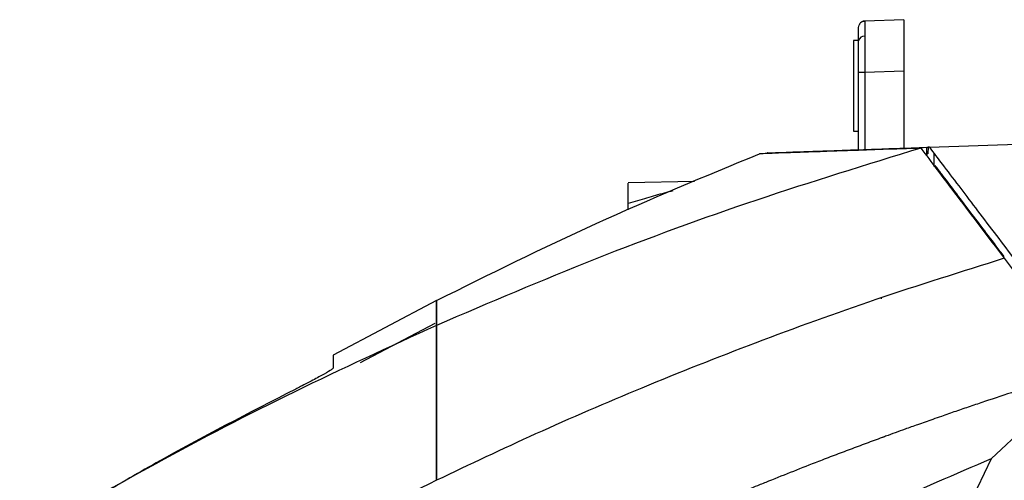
# Model space of a CAD drawing. Extents: x 189 to 1575, y -41 to 1223.
# Tile 59 of 60: x 941 to 1094, y 797 to 868. Entities that reach past the tile are written whole.
import ezdxf

# ---------------------------------------------------------------- set-up
doc = ezdxf.new("R2010")
doc.units = 0
doc.layers.get('0').update_dxf_attribs({"linetype": 'CONTINUOUS'})

msp = doc.modelspace()

# ---------------------------------------------------------------- linework, layer by layer
at = {"color": 7, "linetype": 'Continuous'}
for p, q in [((1078.39, 867.86), (1072.35, 867.65)), ((1072.35, 867.65), (1072.35, 867.57)), ((1071.39, 864.62), (1070.59, 864.62)), ((1072.35, 859.66), (1071.39, 859.66)), ((1071.39, 847.73), (1071.39, 859.66)), ((1078.39, 859.87), (1072.35, 859.66)), ((1078.39, 859.87), (1078.39, 847.97)), ((1070.59, 850.62), (1071.39, 850.62)), ((1082.35, 848.11), (1147.83, 850.39)), ((1081.98, 848.1), (1082.17, 848.11)), ((1081.98, 847.1), (1081.98, 848.1)), ((1082.17, 848.11), (1082.13, 847.1)), ((1082.35, 848.11), (1082.17, 848.11)), ((1081.68, 847.09), (1082.13, 847.1)), ((1083.24, 845.3), (1083.24, 845.14)), ((1083.35, 845.15), (1083.24, 845.14)), ((1084.58, 843.27), (1084.77, 843.27)), ((1045.96, 842.8), (1035.71, 842.62)), ((1086.29, 841.02), (1086.48, 841.02)), ((1087.79, 839.05), (1087.98, 839.05)), ((1074.89, 824.85), (1074.89, 824.62)), ((1006.03, 824.38), (990.03, 815.9)), ((994.26, 814.77), (1005.8, 820.88)), ((1106.9, 813.86), (1091.9, 799.86)), ((1091.9, 799.86), (1044.65, 701.25))]:
    msp.add_line(p, q, dxfattribs=at)
at = {"color": 8, "linetype": 'Continuous'}
msp.add_line((1072.35, 859.66), (1072.35, 847.76), dxfattribs=at)
at = {"color": 7, "linetype": 'Continuous', "flags": 128}
for points in [[(1071.39, 866.65), (1071.41, 866.84), (1071.46, 867.02)], [(1083.07, 845.14), (1083.07, 845.65), (1083.08, 846.17), (1083.09, 847.15)]]:
    msp.add_lwpolyline(points, dxfattribs=at)
at = {"color": 7, "linetype": 'Continuous'}
for centre, radius, start, end in [((1072.39, 866.65), 1, 92, 120.5012), ((1072.25, 864.44), 0.876, 84.0809, 169.1352)]:
    msp.add_arc(centre, radius, start, end, dxfattribs=at)
for points, knots in [([(1072.35, 867.61), (1072.26, 867.61), (1072.08, 867.6), (1071.81, 867.48), (1071.59, 867.28), (1071.5, 867.1), (1071.46, 867.01)], [0, 0, 0, 0, 0.24097, 0.492949, 0.748846, 1, 1, 1, 1]), ([(1078.39, 867.86), (1078.39, 867.75), (1078.39, 867.59), (1078.39, 866.59), (1078.39, 865.56), (1078.39, 864.28), (1078.39, 862.42), (1078.39, 860.87), (1078.39, 859.87)], [0, 0, 0, 0, 0.239515, 0.368396, 0.5, 0.631604, 0.760485, 1, 1, 1, 1]), ([(1071.39, 864.6), (1071.39, 865.19), (1071.39, 866.36), (1071.39, 866.56), (1071.39, 866.65)], [0, 0, 0, 0, 0.499919, 1, 1, 1, 1]), ([(1070.59, 864.62), (1070.59, 864.51), (1070.59, 864.3), (1070.59, 862.68), (1070.59, 860.37), (1070.59, 858.53), (1070.59, 857.62)], [0, 0, 0, 0, 0.25, 0.5, 0.749998, 1, 1, 1, 1]), ([(1071.39, 859.66), (1071.39, 860.58), (1071.39, 862.43), (1071.39, 863.88), (1071.39, 864.6)], [0, 0, 0, 0, 0.500081, 1, 1, 1, 1]), ([(1072.34, 865.31), (1072.34, 864.51), (1072.34, 863.29), (1072.35, 861.27), (1072.35, 860.2), (1072.35, 859.66)], [0, 0, 0, 0, 0.485173, 0.739154, 1, 1, 1, 1]), ([(1070.59, 857.62), (1070.59, 856.7), (1070.59, 854.86), (1070.59, 852.55), (1070.59, 850.93), (1070.59, 850.72), (1070.59, 850.62)], [0, 0, 0, 0, 0.249997, 0.5, 0.750001, 1, 1, 1, 1]), ([(1081.02, 847.97), (1072.53, 845.36), (1055.55, 840.16), (1030.53, 831), (1014.2, 824.02), (1006.03, 820.53)], [0, 0, 0, 0, 0.3333301, 0.6666639, 1, 1, 1, 1]), ([(1081.02, 847.97), (1079.03, 847.9), (1075.1, 847.76), (1070.11, 847.59), (1065.8, 847.44), (1062.24, 847.31), (1059.45, 847.22), (1057.48, 847.15), (1056.26, 847.1), (1056.11, 847.1), (1056.03, 847.1)], [0, 0, 0, 0, 0.126662, 0.250955, 0.374991, 0.50184, 0.627765, 0.752766, 0.876844, 1, 1, 1, 1]), ([(1057.29, 847.24), (1057.25, 847.24), (1057.1, 847.23), (1057.98, 847.26), (1059.98, 847.33), (1063.17, 847.45), (1067.41, 847.59), (1072.19, 847.76), (1077.09, 847.93), (1080.35, 848.04), (1081.98, 848.1)], [0, 0, 0, 0, 0.045879, 0.194956, 0.343926, 0.493427, 0.642929, 0.791901, 0.895951, 1, 1, 1, 1]), ([(1081.02, 847.97), (1081.83, 846.9), (1083.44, 844.77), (1086.6, 840.6), (1090.13, 835.95), (1092.68, 832.59), (1093.95, 830.92)], [0, 0, 0, 0, 0.2500176, 0.5000008, 0.7499847, 1, 1, 1, 1]), ([(1082.35, 848.11), (1082.99, 847.27), (1084.3, 845.55), (1086.75, 842.32), (1089.46, 838.74), (1092.3, 835), (1094.31, 832.36), (1095.29, 831.06)], [0, 0, 0, 0, 0.20756, 0.422267, 0.613491, 0.810303, 1, 1, 1, 1]), ([(1006.03, 824.38), (1014.24, 828.45), (1030.64, 836.6), (1047.57, 843.6), (1056.03, 847.1)], [0, 0, 0, 0, 0.5, 1, 1, 1, 1]), ([(1093.95, 831.18), (1093.74, 831.45), (1092.7, 832.82), (1090.91, 835.18), (1088.52, 838.33), (1086.26, 841.31), (1084.47, 843.67), (1083.57, 844.86), (1083.24, 845.3)], [0, 0, 0, 0, 0.0476, 0.238633, 0.429677, 0.650306, 0.870936, 1, 1, 1, 1]), ([(1035.72, 839.41), (1035.72, 839.92), (1035.72, 840.95), (1035.72, 841.97), (1035.72, 842.56), (1035.72, 842.56), (1035.72, 842.56)], [0, 0, 0, 0, 0.270608, 0.541211, 0.811818, 1, 1, 1, 1]), ([(1035.72, 838.42), (1035.72, 838.51), (1035.72, 838.77), (1035.72, 839.16), (1035.72, 839.41)], [0, 0, 0, 0, 0.369399, 1, 1, 1, 1]), ([(1093.95, 830.92), (1087.31, 828.83), (1074.35, 824.77), (1055.65, 818), (1038.08, 811.03), (1021.62, 803.95), (1011.13, 798.97), (1006.03, 796.55)], [0, 0, 0, 0, 0.220882, 0.431323, 0.631323, 0.820882, 1, 1, 1, 1]), ([(1093.95, 830.92), (1094.76, 829.85), (1096.38, 827.72), (1099.54, 823.55), (1103.07, 818.89), (1105.62, 815.54), (1106.9, 813.86)], [0, 0, 0, 0, 0.250019, 0.500002, 0.749984, 1, 1, 1, 1]), ([(1006.03, 820.53), (1006.03, 820.89), (1006.03, 821.6), (1006.03, 822.52), (1006.03, 823.26), (1006.03, 823.81), (1006.03, 824.16), (1006.03, 824.35), (1006.03, 824.37), (1006.03, 824.38)], [0, 0, 0, 0, 0.14996, 0.287673, 0.431836, 0.569243, 0.713082, 0.851946, 1, 1, 1, 1]), ([(1006.03, 824.35), (1006.03, 824.35), (1006.03, 824.33), (1006.03, 824.21), (1006.03, 823.96), (1006.03, 823.55), (1006.03, 822.99), (1006.03, 822.29), (1006.03, 821.46), (1006.03, 820.85), (1006.03, 820.53)], [0, 0, 0, 0, 0.069836, 0.197672, 0.334369, 0.465231, 0.594636, 0.732618, 0.858548, 1, 1, 1, 1]), ([(1006.03, 820.53), (998.68, 817.16), (983.99, 810.43), (962.45, 799.28), (948.47, 791.16), (941.49, 787.1)], [0, 0, 0, 0, 0.333337, 0.66667, 1, 1, 1, 1]), ([(1006.03, 820.53), (1006.03, 818.84), (1006.03, 815.48), (1006.03, 809.59), (1006.03, 803.27), (1006.03, 798.81), (1006.03, 796.55)], [0, 0, 0, 0, 0.2505652, 0.4993485, 0.7458287, 1, 1, 1, 1]), ([(1006.03, 796.55), (1006.03, 798.81), (1006.03, 803.27), (1006.03, 809.59), (1006.03, 815.48), (1006.03, 818.84), (1006.03, 820.53)], [0, 0, 0, 0, 0.254158, 0.500651, 0.749435, 1, 1, 1, 1]), ([(990.03, 815.9), (990.03, 815.89), (990.03, 815.89), (990.03, 815.83), (990.03, 815.72), (990.03, 815.53), (990.03, 815.26), (990.03, 814.9), (990.03, 814.45), (990.03, 814.1), (990.03, 813.92)], [0, 0, 0, 0, 0.133904, 0.250002, 0.378994, 0.500001, 0.623934, 0.749995, 0.86989, 1, 1, 1, 1]), ([(1106.9, 813.86), (1106.86, 813.84), (1106.74, 813.81), (1106.34, 813.69), (1105.56, 813.45), (1104.26, 813.05), (1102.2, 812.41), (1099.28, 811.48), (1095.36, 810.22), (1092.1, 809.14), (1089.78, 808.36), (1088.66, 807.98), (1087.55, 807.6), (1086.44, 807.22), (1085.32, 806.84), (1084.13, 806.42), (1082.53, 805.86), (1080.66, 805.2), (1078.73, 804.51), (1077.08, 803.91), (1075.95, 803.5), (1075.27, 803.25), (1075.09, 803.18), (1074.62, 803.01), (1073.79, 802.71), (1072.55, 802.25), (1071.32, 801.79), (1070.08, 801.32), (1068.85, 800.86), (1067.62, 800.39), (1066.39, 799.92), (1062.99, 798.61), (1059.44, 797.2), (1055.84, 795.75), (1054.18, 795.07), (1052.28, 794.29), (1049.89, 793.29), (1047, 792.07), (1044.45, 790.98), (1042.37, 790.08), (1040.87, 789.42), (1039.06, 788.63), (1037.21, 787.81), (1035.65, 787.11), (1034.42, 786.55), (1031.02, 785.01), (1026.94, 783.12), (1022.6, 781.05), (1020.03, 779.81), (1017.17, 778.42), (1014.02, 776.86), (1010.34, 775.01), (1006.44, 773.01), (1002.03, 770.71), (997.45, 768.28), (992.7, 765.69), (987.97, 763.07), (984.56, 761.13), (982.75, 760.09), (982.42, 759.9), (982.39, 759.88)], [0, 0, 0, 0, 0.000914, 0.002736, 0.009103, 0.019101, 0.03273, 0.05655, 0.086825, 0.123555, 0.13221, 0.140865, 0.14952, 0.158175, 0.16683, 0.175485, 0.185981, 0.204281, 0.219342, 0.231165, 0.242909, 0.245993, 0.247086, 0.247219, 0.256913, 0.266608, 0.276302, 0.285997, 0.295692, 0.305386, 0.315081, 0.324775, 0.385712, 0.399301, 0.410352, 0.425415, 0.44449, 0.467578, 0.494677, 0.505546, 0.517595, 0.530823, 0.549231, 0.562074, 0.568655, 0.579006, 0.644422, 0.667813, 0.685208, 0.707234, 0.738066, 0.762681, 0.798131, 0.834655, 0.872466, 0.912509, 0.953872, 0.991758, 0.999153, 1, 1, 1, 1]), ([(990.03, 813.92), (990.01, 813.89), (989.96, 813.81), (989.47, 813.48), (988.34, 812.82), (986.71, 811.95), (985.54, 811.34), (984.81, 810.97), (984.49, 810.81), (984.24, 810.68)], [0, 0, 0, 0, 0.122048, 0.248895, 0.499147, 0.748668, 0.889017, 0.914997, 1, 1, 1, 1]), ([(984.24, 810.68), (976.98, 806.96), (966.54, 801.61), (956.41, 795.67), (953.32, 793.85)], [0, 0, 0, 0, 0.69454, 1, 1, 1, 1]), ([(1091.9, 799.86), (1086.31, 797.46), (1075.07, 792.65), (1058.31, 784.88), (1041.5, 776.64), (1024.72, 767.95), (1013.68, 761.81), (1008.16, 758.73)], [0, 0, 0, 0, 0.195275, 0.392921, 0.593792, 0.796947, 1, 1, 1, 1]), ([(1006.03, 796.55), (999.67, 793.39), (987.1, 787.16), (974.87, 780.27), (968.83, 776.87)], [0, 0, 0, 0, 0.505744, 1, 1, 1, 1])]:
    msp.add_open_spline(points, degree=3, knots=knots, dxfattribs=at)
at = {"color": 8, "linetype": 'Continuous'}
for points, knots in [([(1072.35, 867.57), (1072.35, 867.55), (1072.35, 867.49), (1072.34, 866.91), (1072.34, 865.94), (1072.34, 865.31)], [0, 0, 0, 0, 0.1557961, 0.4458735, 1, 1, 1, 1]), ([(1042.64, 841.38), (1042.19, 841.25), (1040.86, 840.9), (1038.54, 840.24), (1036.67, 839.69), (1035.72, 839.41)], [0, 0, 0, 0, 0.200588, 0.593077, 1, 1, 1, 1])]:
    msp.add_open_spline(points, degree=3, knots=knots, dxfattribs=at)

doc.saveas('drawing.dxf')
